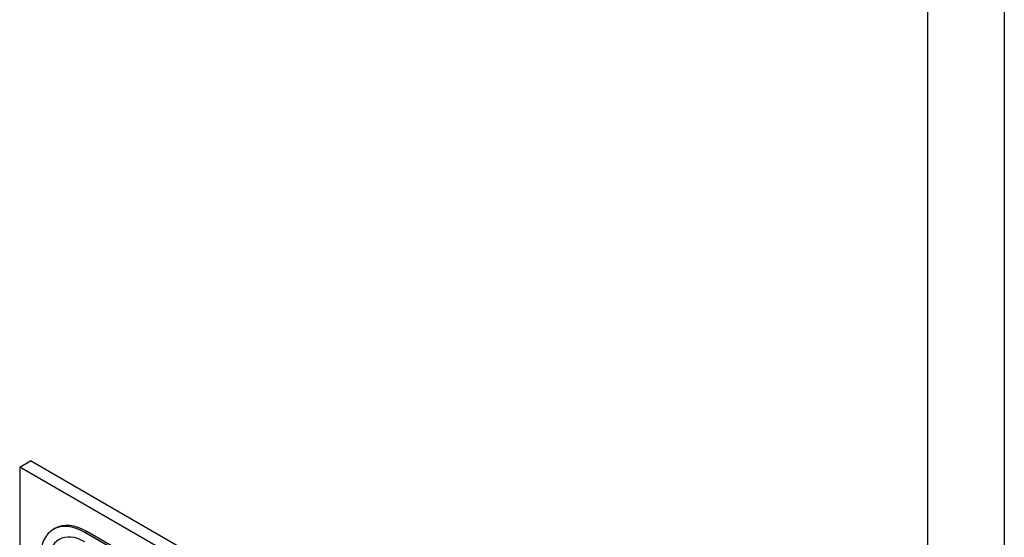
# Model space of a CAD drawing. Header units: inches. Extents: x 1 to 240, y -1 to 159.
# Tile 107 of 111: x 224.21 to 226.16, y 123.74 to 124.77. Entities that reach past the tile are written whole.
import ezdxf

# ---------------------------------------------------------------- set-up
doc = ezdxf.new("R2010")
doc.units = ezdxf.units.IN
doc.header["$MEASUREMENT"] = 0
for name, color, linetype in [('COM70657-14', 7, 'Continuous'), ('Default', 7, 'Continuous'), ('LAB20180', 7, 'Continuous')]:
    doc.layers.add(name, color=color, linetype=linetype)

# ---------------------------------------------------------------- blocks, each defined once
blk = doc.blocks.new('SE1')
at = {"layer": 'COM70657-14', "color": 7, "linetype": 'Continuous'}
for p, q in [((226.1606, 141.1252), (226.1606, 113.3286)), ((226.0079, 141.0959), (226.0079, 113.3579))]:
    blk.add_line(p, q, dxfattribs=at)
at = {"layer": 'LAB20180', "color": 7, "linetype": 'Continuous'}
for p, q in [((224.2069, 123.8789), (224.2281, 123.8911)), ((225.8191, 122.9725), (224.2281, 123.8911)), ((225.7979, 122.9603), (224.2069, 123.8789)), ((224.2069, 123.8789), (224.2069, 120.817)), ((224.2771, 123.7573), (224.2735, 123.7553)), ((224.3363, 123.749), (224.3398, 123.7511)), ((225.665, 122.986), (224.3398, 123.7511)), ((225.6614, 122.984), (224.3363, 123.749))]:
    blk.add_line(p, q, dxfattribs=at)
for centre, major_axis, end_param in [((224.3363, 123.6466), (0.0627, -0.1087), 3.926991), ((224.3363, 123.6466), (0.0512, -0.0887), 3.926991), ((224.3398, 123.6486), (0.0627, -0.1087), 3.141593)]:
    blk.add_ellipse(centre, major_axis=major_axis, ratio=0.57735, start_param=2.356194, end_param=end_param, dxfattribs=at)

msp = doc.modelspace()

# ---------------------------------------------------------------- block references
at = {"layer": 'Default'}
msp.add_blockref('SE1', (0, 0), dxfattribs=at)

doc.saveas('drawing.dxf')
